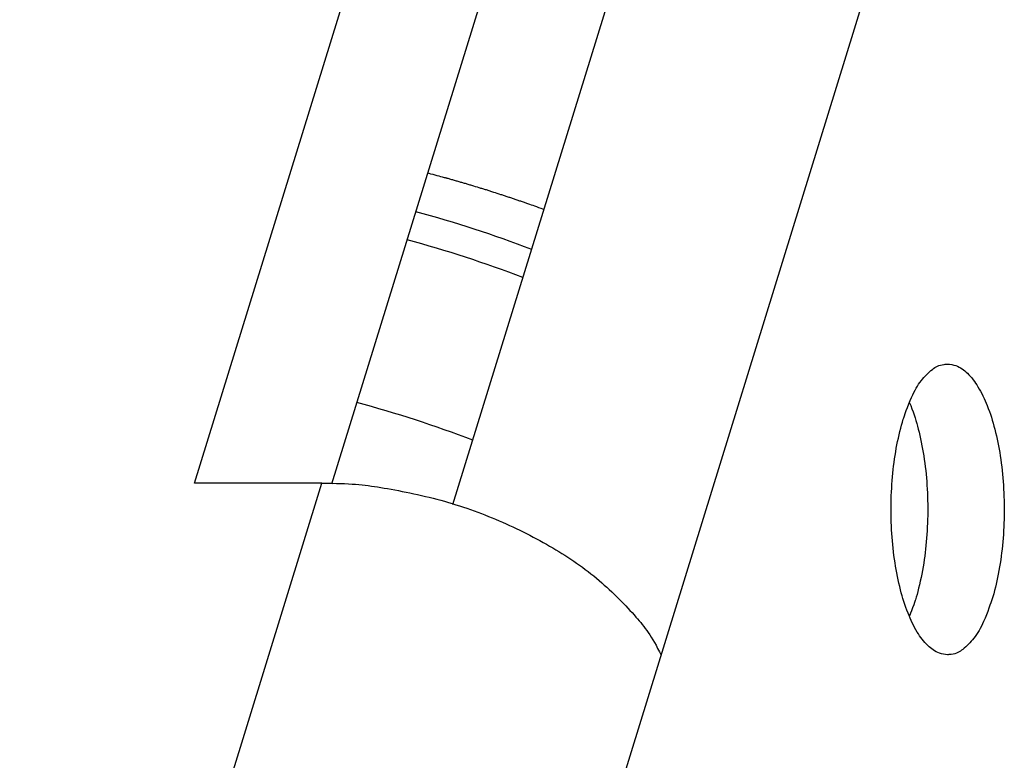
# Model space of a CAD drawing. Header units: millimetres. Extents: x -78 to 141, y 20 to 129.
# Tile 67 of 114: x 69.85 to 81.08, y 110.44 to 118.88. Entities that reach past the tile are written whole.
import ezdxf

# ---------------------------------------------------------------- set-up
doc = ezdxf.new("R2010")
doc.units = ezdxf.units.MM
doc.header["$LTSCALE"] = 16.335
doc.layers.get('0').update_dxf_attribs({"linetype": 'CONTINUOUS'})
doc.layers.add('02___PRT_ALL_AXES', color=7, linetype='CONTINUOUS')

msp = doc.modelspace()

# ---------------------------------------------------------------- linework, layer by layer
at = {"color": 7, "linetype": 'Continuous'}
for p, q in [((71.323, 92.732), (80.602, 122.758)), ((74.791, 113.356), (77.696, 122.758)), ((71.845, 113.598), (74.136, 121.012)), ((73.41, 113.59), (75.098, 119.051)), ((67.455, 94.693), (73.297, 113.598)), ((73.297, 113.598), (71.845, 113.598))]:
    msp.add_line(p, q, dxfattribs=at)
for centre, radius, start, end in [((70.944, 103.969), 13.176, 68.8887, 74.9356), ((70.672, 103.089), 13.761, 69.0592, 74.8453), ((70.101, 101.24), 13.756, 69.0554, 74.8475)]:
    msp.add_arc(centre, radius, start, end, dxfattribs=at)
for points, knots in [([(75.83, 116.717), (75.818, 116.722), (75.741, 116.749), (75.688, 116.768), (75.646, 116.783), (75.626, 116.79), (75.606, 116.797), (75.578, 116.806), (75.544, 116.818), (75.503, 116.832), (75.462, 116.846), (75.428, 116.857), (75.4, 116.867), (75.38, 116.873), (75.359, 116.88), (75.318, 116.893), (75.27, 116.909), (75.222, 116.924), (75.194, 116.933), (75.174, 116.94), (75.153, 116.946), (75.125, 116.954), (75.077, 116.969), (75.028, 116.984), (74.987, 116.996), (74.966, 117.003), (74.945, 117.009), (74.917, 117.017), (74.883, 117.027), (74.841, 117.039), (74.799, 117.051), (74.765, 117.061), (74.74, 117.068), (74.726, 117.072), (74.712, 117.075), (74.695, 117.08), (74.652, 117.092), (74.597, 117.106), (74.517, 117.128), (74.505, 117.131)], [0, 0, 0, 0, 0.0274359, 0.0548718, 0.0617307, 0.0685897, 0.0754511, 0.082318, 0.0960517, 0.1097854, 0.1235191, 0.1372528, 0.1441197, 0.1509892, 0.1578603, 0.1647315, 0.1922161, 0.2059584, 0.2128295, 0.2197007, 0.2265725, 0.2334443, 0.247188, 0.2746754, 0.2815472, 0.2884191, 0.2952897, 0.3021587, 0.3158965, 0.3296344, 0.3433723, 0.3571101, 0.363979, 0.3674236, 0.3708886, 0.3778185, 0.3847485, 0.4124684, 0.4401883, 0.4401883, 0.4401883, 0.4401883]), ([(73.297, 113.598), (73.619, 113.598), (73.933, 113.563), (74.672, 113.417), (75.315, 113.187), (75.93, 112.877), (76.451, 112.524), (76.896, 112.067), (77.056, 111.861), (77.166, 111.637)], [0, 0, 0, 0, 0.213174, 0.435224, 0.658825, 0.876493, 1.081361, 1.268026, 1.433581, 1.433581, 1.433581, 1.433581])]:
    msp.add_open_spline(points, degree=3, knots=knots, dxfattribs=at)
at = {"layer": '02___PRT_ALL_AXES', "color": 7, "linetype": 'Continuous'}
for points, knots in [([(79.928, 114.329), (79.935, 114.352), (80.019, 114.59), (80.115, 114.756), (80.252, 114.897), (80.341, 114.951), (80.429, 114.955), (80.433, 114.955)], [0, 0, 0, 0, 0.0838894, 0.1542513, 0.2108863, 0.2568101, 0.2695322, 0.2695322, 0.2695322, 0.2695322]), ([(80.433, 114.955), (80.463, 114.955), (80.552, 114.939), (80.674, 114.848), (80.793, 114.688), (80.895, 114.472), (80.979, 114.206), (81.039, 113.902), (81.074, 113.571), (81.082, 113.23), (81.063, 112.89), (81.018, 112.573), (80.966, 112.359), (80.938, 112.27)], [0, 0, 0, 0, 0.030525, 0.0801405, 0.1422044, 0.2182012, 0.3070822, 0.4063674, 0.5127169, 0.6222915, 0.7310403, 0.8349659, 0.9303943, 0.9303943, 0.9303943, 0.9303943]), ([(80, 114.513), (80.003, 114.506), (80.049, 114.394), (80.104, 114.211), (80.168, 113.9), (80.202, 113.572), (80.211, 113.231), (80.19, 112.887), (80.15, 112.583), (80.088, 112.339), (80.067, 112.27)], [0, 0, 0, 0, 0.010739, 0.0996199, 0.1989052, 0.3052547, 0.4148293, 0.5235781, 0.6275036, 0.7229321, 0.7229321, 0.7229321, 0.7229321]), ([(80.433, 111.643), (80.403, 111.644), (80.315, 111.66), (80.192, 111.751), (80.073, 111.91), (79.971, 112.127), (79.888, 112.393), (79.827, 112.697), (79.792, 113.027), (79.784, 113.369), (79.804, 113.709), (79.848, 114.025), (79.9, 114.24), (79.928, 114.329)], [0, 0, 0, 0, 0.030525, 0.0801405, 0.1422044, 0.2182012, 0.3070822, 0.4063674, 0.5127169, 0.6222915, 0.7310403, 0.8349659, 0.9303943, 0.9303943, 0.9303943, 0.9303943]), ([(80.938, 112.27), (80.931, 112.247), (80.847, 112.009), (80.751, 111.843), (80.614, 111.702), (80.526, 111.648), (80.437, 111.643), (80.433, 111.643)], [0, 0, 0, 0, 0.0838894, 0.1542513, 0.2108863, 0.2568101, 0.2695322, 0.2695322, 0.2695322, 0.2695322])]:
    msp.add_open_spline(points, degree=3, knots=knots, dxfattribs=at)
msp.add_open_spline([(80.067, 112.27), (80.066, 112.266), (80.002, 112.089), (80, 112.085)], degree=3, dxfattribs=at)

doc.saveas('drawing.dxf')
